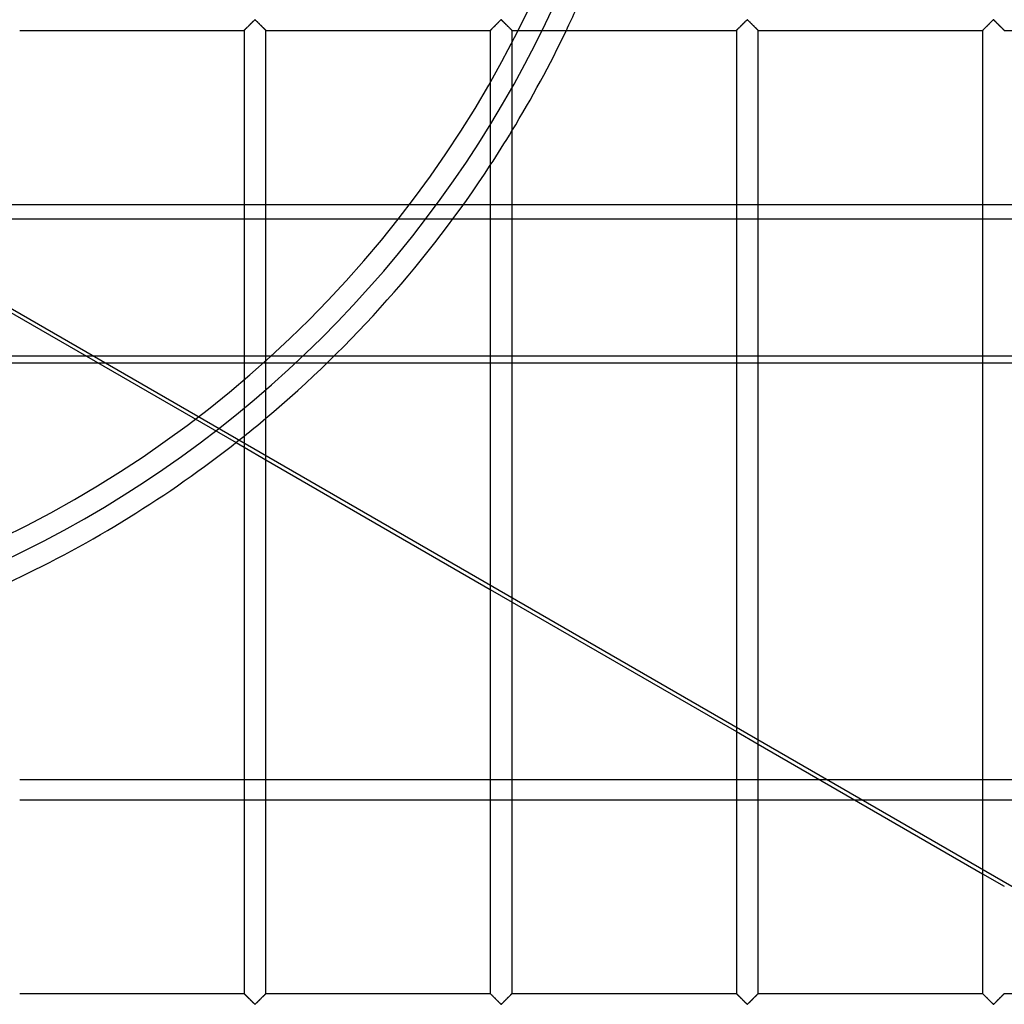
# Model space of a CAD drawing. Header units: millimetres. Extents: x -690 to 690, y -690 to 690.
# Tile 39 of 62: x 116 to 342, y -340 to -113. Entities that reach past the tile are written whole.
import ezdxf

# ---------------------------------------------------------------- set-up
doc = ezdxf.new("R2010")
doc.units = ezdxf.units.MM
doc.layers.add('MAIN-1', color=7, linetype='Continuous')
doc.layers.add('MAIN-2', color=7, linetype='Continuous')

msp = doc.modelspace()

# ---------------------------------------------------------------- linework, layer by layer
at = {"layer": 'MAIN-1'}
for p, q in [((167.67, -115.67), (167.74, -115.59)), ((167.74, -115.59), (167.82, -115.51)), ((167.82, -115.51), (167.91, -115.42)), ((167.91, -115.42), (168.01, -115.33)), ((168.01, -115.33), (168.11, -115.23)), ((168.11, -115.23), (168.21, -115.12)), ((168.21, -115.12), (168.32, -115.01)), ((168.32, -115.01), (168.43, -114.9)), ((168.43, -114.9), (168.55, -114.78)), ((168.55, -114.78), (168.67, -114.67)), ((168.67, -114.67), (168.79, -114.55)), ((168.79, -114.55), (168.91, -114.43)), ((168.91, -114.43), (169.03, -114.31)), ((169.03, -114.31), (169.15, -114.19)), ((169.15, -114.19), (169.26, -114.07)), ((169.26, -114.07), (169.38, -113.96)), ((169.38, -113.96), (169.49, -113.85)), ((169.49, -113.85), (169.6, -113.74)), ((169.6, -113.74), (169.7, -113.64)), ((169.7, -113.64), (169.79, -113.55)), ((169.79, -113.55), (169.89, -113.47)), ((169.89, -113.47), (170, -113.4)), ((170, -113.4), (170.07, -113.44)), ((170.07, -113.44), (170.13, -113.48)), ((170.13, -113.48), (170.18, -113.53)), ((170.18, -113.53), (170.23, -113.58)), ((170.23, -113.58), (170.29, -113.63)), ((170.29, -113.63), (170.35, -113.69)), ((170.35, -113.69), (170.41, -113.75)), ((170.41, -113.75), (170.47, -113.81)), ((170.47, -113.81), (170.53, -113.87)), ((170.53, -113.87), (170.59, -113.93)), ((170.59, -113.93), (170.66, -114)), ((170.66, -114), (170.73, -114.06)), ((170.73, -114.06), (170.79, -114.13)), ((170.79, -114.13), (170.86, -114.19)), ((170.86, -114.19), (170.93, -114.26)), ((170.93, -114.26), (170.99, -114.33)), ((170.99, -114.33), (171.06, -114.4)), ((171.06, -114.4), (171.13, -114.47)), ((171.13, -114.47), (171.2, -114.54)), ((171.2, -114.54), (171.27, -114.61)), ((171.27, -114.61), (171.34, -114.67)), ((171.34, -114.67), (171.41, -114.74)), ((171.41, -114.74), (171.47, -114.81)), ((171.47, -114.81), (171.54, -114.88)), ((171.54, -114.88), (171.61, -114.94)), ((171.61, -114.94), (171.67, -115.01)), ((171.67, -115.01), (171.73, -115.07)), ((171.73, -115.07), (171.8, -115.13)), ((171.8, -115.13), (171.86, -115.19)), ((171.86, -115.19), (171.92, -115.25)), ((171.92, -115.25), (171.97, -115.31)), ((171.97, -115.31), (172.03, -115.37)), ((172.03, -115.37), (172.09, -115.42)), ((172.09, -115.42), (172.14, -115.47)), ((172.14, -115.47), (172.19, -115.52)), ((172.19, -115.52), (172.24, -115.57)), ((172.24, -115.57), (172.28, -115.61)), ((224.34, -115.67), (224.41, -115.59)), ((224.41, -115.59), (224.49, -115.51)), ((224.49, -115.51), (224.58, -115.42)), ((224.58, -115.42), (224.67, -115.33)), ((224.67, -115.33), (224.77, -115.23)), ((224.77, -115.23), (224.88, -115.12)), ((224.88, -115.12), (224.99, -115.01)), ((224.99, -115.01), (225.1, -114.9)), ((225.1, -114.9), (225.22, -114.78)), ((225.22, -114.78), (225.34, -114.67)), ((225.34, -114.67), (225.46, -114.55)), ((225.46, -114.55), (225.58, -114.43)), ((225.58, -114.43), (225.7, -114.31)), ((225.7, -114.31), (225.81, -114.19)), ((225.81, -114.19), (225.93, -114.07)), ((225.93, -114.07), (226.04, -113.96)), ((226.04, -113.96), (226.16, -113.85)), ((226.16, -113.85), (226.26, -113.74)), ((226.26, -113.74), (226.36, -113.64)), ((226.36, -113.64), (226.46, -113.55)), ((226.46, -113.55), (226.55, -113.47)), ((226.55, -113.47), (226.67, -113.4)), ((226.67, -113.4), (226.74, -113.44)), ((226.74, -113.44), (226.79, -113.48)), ((226.79, -113.48), (226.85, -113.53)), ((226.85, -113.53), (226.9, -113.58)), ((226.9, -113.58), (226.96, -113.63)), ((226.96, -113.63), (227.01, -113.69)), ((227.01, -113.69), (227.07, -113.75)), ((227.07, -113.75), (227.13, -113.81)), ((227.13, -113.81), (227.2, -113.87)), ((227.2, -113.87), (227.26, -113.93)), ((227.26, -113.93), (227.33, -114)), ((227.33, -114), (227.39, -114.06)), ((227.39, -114.06), (227.46, -114.13)), ((227.46, -114.13), (227.53, -114.19)), ((227.53, -114.19), (227.59, -114.26)), ((227.59, -114.26), (227.66, -114.33)), ((227.66, -114.33), (227.73, -114.4)), ((227.73, -114.4), (227.8, -114.47)), ((227.8, -114.47), (227.87, -114.54)), ((227.87, -114.54), (227.94, -114.61)), ((227.94, -114.61), (228.01, -114.67)), ((228.01, -114.67), (228.07, -114.74)), ((228.07, -114.74), (228.14, -114.81)), ((228.14, -114.81), (228.21, -114.88)), ((228.21, -114.88), (228.27, -114.94)), ((228.27, -114.94), (228.34, -115.01)), ((228.34, -115.01), (228.4, -115.07)), ((228.4, -115.07), (228.46, -115.13)), ((228.46, -115.13), (228.52, -115.19)), ((228.52, -115.19), (228.58, -115.25)), ((228.58, -115.25), (228.64, -115.31)), ((228.64, -115.31), (228.7, -115.37)), ((228.7, -115.37), (228.75, -115.42)), ((228.75, -115.42), (228.81, -115.47)), ((228.81, -115.47), (228.86, -115.52)), ((228.86, -115.52), (228.9, -115.57)), ((228.9, -115.57), (228.95, -115.61)), ((281, -115.67), (281.07, -115.59)), ((281.07, -115.59), (281.15, -115.51)), ((281.15, -115.51), (281.24, -115.42)), ((281.24, -115.42), (281.34, -115.33)), ((281.34, -115.33), (281.44, -115.23)), ((281.44, -115.23), (281.55, -115.12)), ((281.55, -115.12), (281.66, -115.01)), ((281.66, -115.01), (281.77, -114.9)), ((281.77, -114.9), (281.88, -114.78)), ((281.88, -114.78), (282, -114.67)), ((282, -114.67), (282.12, -114.55)), ((282.12, -114.55), (282.24, -114.43)), ((282.24, -114.43), (282.36, -114.31)), ((282.36, -114.31), (282.48, -114.19)), ((282.48, -114.19), (282.6, -114.07)), ((282.6, -114.07), (282.71, -113.96)), ((282.71, -113.96), (282.82, -113.85)), ((282.82, -113.85), (282.93, -113.74)), ((282.93, -113.74), (283.03, -113.64)), ((283.03, -113.64), (283.13, -113.55)), ((283.13, -113.55), (283.22, -113.47)), ((283.22, -113.47), (283.33, -113.4)), ((283.33, -113.4), (283.41, -113.44)), ((283.41, -113.44), (283.46, -113.48)), ((283.46, -113.48), (283.51, -113.53)), ((283.51, -113.53), (283.57, -113.58)), ((283.57, -113.58), (283.62, -113.63)), ((283.62, -113.63), (283.68, -113.69)), ((283.68, -113.69), (283.74, -113.75)), ((283.74, -113.75), (283.8, -113.81)), ((283.8, -113.81), (283.86, -113.87)), ((283.86, -113.87), (283.93, -113.93)), ((283.93, -113.93), (283.99, -114)), ((283.99, -114), (284.06, -114.06)), ((284.06, -114.06), (284.12, -114.13)), ((284.12, -114.13), (284.19, -114.19)), ((284.19, -114.19), (284.26, -114.26)), ((284.26, -114.26), (284.33, -114.33)), ((284.33, -114.33), (284.4, -114.4)), ((284.4, -114.4), (284.47, -114.47)), ((284.47, -114.47), (284.53, -114.54)), ((284.53, -114.54), (284.6, -114.61)), ((284.6, -114.61), (284.67, -114.67)), ((284.67, -114.67), (284.74, -114.74)), ((284.74, -114.74), (284.81, -114.81)), ((284.81, -114.81), (284.87, -114.88)), ((284.87, -114.88), (284.94, -114.94)), ((284.94, -114.94), (285, -115.01)), ((285, -115.01), (285.07, -115.07)), ((285.07, -115.07), (285.13, -115.13)), ((285.13, -115.13), (285.19, -115.19)), ((285.19, -115.19), (285.25, -115.25)), ((285.25, -115.25), (285.31, -115.31)), ((285.31, -115.31), (285.36, -115.37)), ((285.36, -115.37), (285.42, -115.42)), ((285.42, -115.42), (285.47, -115.47)), ((285.47, -115.47), (285.52, -115.52)), ((285.52, -115.52), (285.57, -115.57)), ((285.57, -115.57), (285.61, -115.61)), ((337.67, -115.67), (337.74, -115.59)), ((337.74, -115.59), (337.82, -115.51)), ((337.82, -115.51), (337.91, -115.42)), ((337.91, -115.42), (338.01, -115.33)), ((338.01, -115.33), (338.11, -115.23)), ((338.11, -115.23), (338.21, -115.12)), ((338.21, -115.12), (338.32, -115.01)), ((338.32, -115.01), (338.43, -114.9)), ((338.43, -114.9), (338.55, -114.78)), ((338.55, -114.78), (338.67, -114.67)), ((338.67, -114.67), (338.79, -114.55)), ((338.79, -114.55), (338.91, -114.43)), ((338.91, -114.43), (339.03, -114.31)), ((339.03, -114.31), (339.15, -114.19)), ((339.15, -114.19), (339.26, -114.07)), ((339.26, -114.07), (339.38, -113.96)), ((339.38, -113.96), (339.49, -113.85)), ((339.49, -113.85), (339.6, -113.74)), ((339.6, -113.74), (339.7, -113.64)), ((339.7, -113.64), (339.79, -113.55)), ((339.79, -113.55), (339.89, -113.47)), ((339.89, -113.47), (340, -113.4)), ((340, -113.4), (340.07, -113.44)), ((340.07, -113.44), (340.13, -113.48)), ((340.13, -113.48), (340.18, -113.53)), ((340.18, -113.53), (340.23, -113.58)), ((340.23, -113.58), (340.29, -113.63)), ((340.29, -113.63), (340.35, -113.69)), ((340.35, -113.69), (340.41, -113.75)), ((340.41, -113.75), (340.47, -113.81)), ((340.47, -113.81), (340.53, -113.87)), ((340.53, -113.87), (340.59, -113.93)), ((340.59, -113.93), (340.66, -114)), ((340.66, -114), (340.73, -114.06)), ((340.73, -114.06), (340.79, -114.13)), ((340.79, -114.13), (340.86, -114.19)), ((340.86, -114.19), (340.93, -114.26)), ((340.93, -114.26), (340.99, -114.33)), ((340.99, -114.33), (341.06, -114.4)), ((341.06, -114.4), (341.13, -114.47)), ((341.13, -114.47), (341.2, -114.54)), ((341.2, -114.54), (341.27, -114.61)), ((341.27, -114.61), (341.34, -114.67)), ((341.34, -114.67), (341.41, -114.74)), ((341.41, -114.74), (341.47, -114.81)), ((341.47, -114.81), (341.54, -114.88)), ((341.54, -114.88), (341.61, -114.94)), ((341.61, -114.94), (341.67, -115.01)), ((341.67, -115.01), (341.73, -115.07)), ((341.73, -115.07), (341.8, -115.13)), ((341.8, -115.13), (341.86, -115.19)), ((341.86, -115.19), (341.92, -115.25)), ((341.92, -115.25), (341.97, -115.31)), ((341.97, -115.31), (342.03, -115.37)), ((342.03, -115.37), (342.09, -115.42)), ((342.09, -115.42), (342.14, -115.47)), ((342.14, -115.47), (342.19, -115.52)), ((342.19, -115.52), (342.24, -115.57)), ((342.24, -115.57), (342.28, -115.61)), ((115.83, -115.83), (167.5, -115.83)), ((167.5, -115.83), (167.5, -337.5)), ((167.5, -115.83), (167.51, -115.83)), ((167.51, -115.83), (167.53, -115.81)), ((167.53, -115.81), (167.56, -115.77)), ((167.56, -115.77), (167.61, -115.72)), ((167.61, -115.72), (167.67, -115.67)), ((172.28, -115.61), (172.32, -115.65)), ((172.32, -115.65), (172.36, -115.69)), ((172.36, -115.69), (172.39, -115.72)), ((172.39, -115.72), (172.42, -115.75)), ((172.42, -115.75), (172.44, -115.78)), ((172.44, -115.78), (172.46, -115.8)), ((172.46, -115.8), (172.48, -115.81)), ((172.48, -115.81), (172.49, -115.82)), ((172.49, -115.82), (172.5, -115.83)), ((172.5, -337.5), (172.5, -115.83)), ((172.5, -115.83), (172.5, -115.83)), ((172.5, -115.83), (224.17, -115.83)), ((224.17, -115.83), (224.2, -115.81)), ((224.17, -115.83), (224.17, -337.5)), ((224.17, -115.83), (224.17, -115.83)), ((224.2, -115.81), (224.23, -115.77)), ((224.23, -115.77), (224.28, -115.72)), ((224.28, -115.72), (224.34, -115.67)), ((228.95, -115.61), (228.99, -115.65)), ((228.99, -115.65), (229.02, -115.69)), ((229.02, -115.69), (229.06, -115.72)), ((229.06, -115.72), (229.08, -115.75)), ((229.08, -115.75), (229.11, -115.78)), ((229.11, -115.78), (229.13, -115.8)), ((229.13, -115.8), (229.15, -115.81)), ((229.15, -115.81), (229.16, -115.82)), ((229.16, -115.82), (229.16, -115.83)), ((229.16, -115.83), (229.17, -115.83)), ((229.17, -337.5), (229.17, -115.83)), ((229.17, -115.83), (280.83, -115.83)), ((280.83, -115.83), (280.83, -337.5)), ((280.83, -115.83), (280.84, -115.83)), ((280.84, -115.83), (280.86, -115.81)), ((280.86, -115.81), (280.9, -115.77)), ((280.9, -115.77), (280.94, -115.72)), ((280.94, -115.72), (281, -115.67)), ((285.61, -115.61), (285.65, -115.65)), ((285.65, -115.65), (285.69, -115.69)), ((285.69, -115.69), (285.72, -115.72)), ((285.72, -115.72), (285.75, -115.75)), ((285.75, -115.75), (285.78, -115.78)), ((285.78, -115.78), (285.8, -115.8)), ((285.8, -115.8), (285.81, -115.81)), ((285.81, -115.81), (285.82, -115.82)), ((285.82, -115.82), (285.83, -115.83)), ((285.83, -337.5), (285.83, -115.83)), ((285.83, -115.83), (285.83, -115.83)), ((285.83, -115.83), (337.5, -115.83)), ((337.5, -115.83), (337.5, -337.5)), ((337.5, -115.83), (337.51, -115.83)), ((337.51, -115.83), (337.53, -115.81)), ((337.53, -115.81), (337.56, -115.77)), ((337.56, -115.77), (337.61, -115.72)), ((337.61, -115.72), (337.67, -115.67)), ((342.28, -115.61), (342.32, -115.65)), ((342.32, -115.65), (342.36, -115.69)), ((342.36, -115.69), (342.39, -115.72)), ((342.39, -115.72), (342.42, -115.75)), ((342.42, -115.75), (342.44, -115.78)), ((342.44, -115.78), (342.46, -115.8)), ((342.46, -115.8), (342.48, -115.81)), ((342.48, -115.81), (342.49, -115.82)), ((342.49, -115.82), (342.5, -115.83)), ((342.5, -115.83), (342.5, -115.83)), ((342.5, -115.83), (394.17, -115.83)), ((165.63, -210.69), (167.5, -211.78)), ((172.5, -214.66), (224.17, -244.49)), ((229.17, -247.38), (280.83, -277.21)), ((285.83, -280.1), (337.5, -309.93)), ((115.83, -288.22), (167.5, -288.22)), ((172.5, -288.22), (224.17, -288.22)), ((229.17, -288.22), (280.83, -288.22)), ((285.83, -288.22), (299.9, -288.22)), ((167.5, -292.98), (115.83, -292.98)), ((224.17, -292.98), (172.5, -292.98)), ((280.83, -292.98), (229.17, -292.98)), ((308.14, -292.98), (285.83, -292.98)), ((115.83, -337.5), (167.5, -337.5)), ((167.51, -337.51), (167.5, -337.5)), ((167.5, -337.5), (167.5, -337.5)), ((167.52, -337.52), (167.51, -337.51)), ((167.54, -337.54), (167.52, -337.52)), ((167.56, -337.56), (167.54, -337.54)), ((167.58, -337.58), (167.56, -337.56)), ((167.61, -337.61), (167.58, -337.58)), ((167.64, -337.64), (167.61, -337.61)), ((167.68, -337.68), (167.64, -337.64)), ((167.72, -337.72), (167.68, -337.68)), ((167.76, -337.76), (167.72, -337.72)), ((172.33, -337.67), (172.26, -337.74)), ((172.39, -337.61), (172.33, -337.67)), ((172.44, -337.56), (172.39, -337.61)), ((172.47, -337.53), (172.44, -337.56)), ((172.49, -337.51), (172.47, -337.53)), ((172.5, -337.5), (172.49, -337.51)), ((172.5, -337.5), (224.17, -337.5)), ((224.18, -337.51), (224.17, -337.5)), ((224.17, -337.5), (224.17, -337.5)), ((224.19, -337.52), (224.18, -337.51)), ((224.2, -337.54), (224.19, -337.52)), ((224.22, -337.56), (224.2, -337.54)), ((224.25, -337.58), (224.22, -337.56)), ((224.28, -337.61), (224.25, -337.58)), ((224.31, -337.64), (224.28, -337.61)), ((224.35, -337.68), (224.31, -337.64)), ((224.39, -337.72), (224.35, -337.68)), ((224.43, -337.76), (224.39, -337.72)), ((229, -337.67), (228.93, -337.74)), ((229.06, -337.61), (229, -337.67)), ((229.1, -337.56), (229.06, -337.61)), ((229.14, -337.53), (229.1, -337.56)), ((229.16, -337.51), (229.14, -337.53)), ((229.17, -337.5), (229.16, -337.51)), ((229.17, -337.5), (280.83, -337.5)), ((280.84, -337.5), (280.83, -337.5)), ((280.84, -337.51), (280.84, -337.5)), ((280.85, -337.52), (280.84, -337.51)), ((280.87, -337.54), (280.85, -337.52)), ((280.89, -337.56), (280.87, -337.54)), ((280.92, -337.58), (280.89, -337.56)), ((280.94, -337.61), (280.92, -337.58)), ((280.98, -337.64), (280.94, -337.61)), ((281.01, -337.68), (280.98, -337.64)), ((281.05, -337.72), (281.01, -337.68)), ((281.1, -337.76), (281.05, -337.72)), ((285.66, -337.67), (285.59, -337.74)), ((285.72, -337.61), (285.66, -337.67)), ((285.77, -337.56), (285.72, -337.61)), ((285.8, -337.53), (285.77, -337.56)), ((285.83, -337.51), (285.8, -337.53)), ((285.83, -337.5), (285.83, -337.51)), ((285.83, -337.5), (337.5, -337.5)), ((337.51, -337.51), (337.5, -337.5)), ((337.5, -337.5), (337.5, -337.5)), ((337.52, -337.52), (337.51, -337.51)), ((337.54, -337.54), (337.52, -337.52)), ((337.56, -337.56), (337.54, -337.54)), ((337.58, -337.58), (337.56, -337.56)), ((337.61, -337.61), (337.58, -337.58)), ((337.64, -337.64), (337.61, -337.61)), ((337.68, -337.68), (337.64, -337.64)), ((337.72, -337.72), (337.68, -337.68)), ((337.76, -337.76), (337.72, -337.72)), ((342.33, -337.67), (342.26, -337.74)), ((342.39, -337.61), (342.33, -337.67)), ((342.44, -337.56), (342.39, -337.61)), ((342.47, -337.53), (342.44, -337.56)), ((342.49, -337.51), (342.47, -337.53)), ((342.5, -337.5), (342.49, -337.51)), ((342.5, -337.5), (394.17, -337.5)), ((167.81, -337.81), (167.76, -337.76)), ((167.86, -337.86), (167.81, -337.81)), ((167.91, -337.91), (167.86, -337.86)), ((167.97, -337.97), (167.91, -337.91)), ((168.03, -338.02), (167.97, -337.97)), ((168.08, -338.08), (168.03, -338.02)), ((168.14, -338.14), (168.08, -338.08)), ((168.2, -338.2), (168.14, -338.14)), ((168.27, -338.26), (168.2, -338.2)), ((168.33, -338.33), (168.27, -338.26)), ((168.39, -338.39), (168.33, -338.33)), ((168.46, -338.46), (168.39, -338.39)), ((168.53, -338.52), (168.46, -338.46)), ((168.59, -338.59), (168.53, -338.52)), ((168.66, -338.66), (168.59, -338.59)), ((168.73, -338.73), (168.66, -338.66)), ((168.8, -338.8), (168.73, -338.73)), ((168.87, -338.87), (168.8, -338.8)), ((168.94, -338.93), (168.87, -338.87)), ((169.01, -339), (168.94, -338.93)), ((169.07, -339.07), (169.01, -339)), ((169.14, -339.14), (169.07, -339.07)), ((169.21, -339.21), (169.14, -339.14)), ((169.27, -339.27), (169.21, -339.21)), ((169.34, -339.34), (169.27, -339.27)), ((169.41, -339.4), (169.34, -339.34)), ((169.47, -339.47), (169.41, -339.4)), ((169.53, -339.53), (169.47, -339.47)), ((169.59, -339.59), (169.53, -339.53)), ((169.65, -339.64), (169.59, -339.59)), ((169.71, -339.7), (169.65, -339.64)), ((169.77, -339.75), (169.71, -339.7)), ((169.82, -339.81), (169.77, -339.75)), ((169.87, -339.85), (169.82, -339.81)), ((169.93, -339.9), (169.87, -339.85)), ((170, -339.93), (169.93, -339.9)), ((170.11, -339.87), (170, -339.93)), ((170.21, -339.78), (170.11, -339.87)), ((170.3, -339.69), (170.21, -339.78)), ((170.4, -339.59), (170.3, -339.69)), ((170.51, -339.48), (170.4, -339.59)), ((170.62, -339.37), (170.51, -339.48)), ((170.74, -339.26), (170.62, -339.37)), ((170.85, -339.14), (170.74, -339.26)), ((170.97, -339.03), (170.85, -339.14)), ((171.09, -338.91), (170.97, -339.03)), ((171.21, -338.79), (171.09, -338.91)), ((171.33, -338.67), (171.21, -338.79)), ((171.45, -338.55), (171.33, -338.67)), ((171.57, -338.43), (171.45, -338.55)), ((171.68, -338.32), (171.57, -338.43)), ((171.79, -338.21), (171.68, -338.32)), ((171.89, -338.11), (171.79, -338.21)), ((171.99, -338), (171.89, -338.11)), ((172.09, -337.91), (171.99, -338)), ((172.18, -337.82), (172.09, -337.91)), ((172.26, -337.74), (172.18, -337.82)), ((224.48, -337.81), (224.43, -337.76)), ((224.53, -337.86), (224.48, -337.81)), ((224.58, -337.91), (224.53, -337.86)), ((224.64, -337.97), (224.58, -337.91)), ((224.69, -338.02), (224.64, -337.97)), ((224.75, -338.08), (224.69, -338.02)), ((224.81, -338.14), (224.75, -338.08)), ((224.87, -338.2), (224.81, -338.14)), ((224.93, -338.26), (224.87, -338.2)), ((225, -338.33), (224.93, -338.26)), ((225.06, -338.39), (225, -338.33)), ((225.13, -338.46), (225.06, -338.39)), ((225.19, -338.52), (225.13, -338.46)), ((225.26, -338.59), (225.19, -338.52)), ((225.33, -338.66), (225.26, -338.59)), ((225.4, -338.73), (225.33, -338.66)), ((225.47, -338.8), (225.4, -338.73)), ((225.53, -338.87), (225.47, -338.8)), ((225.6, -338.93), (225.53, -338.87)), ((225.67, -339), (225.6, -338.93)), ((225.74, -339.07), (225.67, -339)), ((225.81, -339.14), (225.74, -339.07)), ((225.88, -339.21), (225.81, -339.14)), ((225.94, -339.27), (225.88, -339.21)), ((226.01, -339.34), (225.94, -339.27)), ((226.07, -339.4), (226.01, -339.34)), ((226.14, -339.47), (226.07, -339.4)), ((226.2, -339.53), (226.14, -339.47)), ((226.26, -339.59), (226.2, -339.53)), ((226.32, -339.64), (226.26, -339.59)), ((226.38, -339.7), (226.32, -339.64)), ((226.43, -339.75), (226.38, -339.7)), ((226.49, -339.81), (226.43, -339.75)), ((226.54, -339.85), (226.49, -339.81)), ((226.59, -339.9), (226.54, -339.85)), ((226.67, -339.93), (226.59, -339.9)), ((226.78, -339.87), (226.67, -339.93)), ((226.87, -339.78), (226.78, -339.87)), ((226.97, -339.69), (226.87, -339.78)), ((227.07, -339.59), (226.97, -339.69)), ((227.18, -339.48), (227.07, -339.59)), ((227.29, -339.37), (227.18, -339.48)), ((227.4, -339.26), (227.29, -339.37)), ((227.52, -339.14), (227.4, -339.26)), ((227.64, -339.03), (227.52, -339.14)), ((227.76, -338.91), (227.64, -339.03)), ((227.88, -338.79), (227.76, -338.91)), ((228, -338.67), (227.88, -338.79)), ((228.12, -338.55), (228, -338.67)), ((228.23, -338.43), (228.12, -338.55)), ((228.34, -338.32), (228.23, -338.43)), ((228.45, -338.21), (228.34, -338.32)), ((228.56, -338.11), (228.45, -338.21)), ((228.66, -338), (228.56, -338.11)), ((228.76, -337.91), (228.66, -338)), ((228.85, -337.82), (228.76, -337.91)), ((228.93, -337.74), (228.85, -337.82)), ((281.14, -337.81), (281.1, -337.76)), ((281.19, -337.86), (281.14, -337.81)), ((281.25, -337.91), (281.19, -337.86)), ((281.3, -337.97), (281.25, -337.91)), ((281.36, -338.02), (281.3, -337.97)), ((281.42, -338.08), (281.36, -338.02)), ((281.48, -338.14), (281.42, -338.08)), ((281.54, -338.2), (281.48, -338.14)), ((281.6, -338.26), (281.54, -338.2)), ((281.66, -338.33), (281.6, -338.26)), ((281.73, -338.39), (281.66, -338.33)), ((281.79, -338.46), (281.73, -338.39)), ((281.86, -338.52), (281.79, -338.46)), ((281.93, -338.59), (281.86, -338.52)), ((281.99, -338.66), (281.93, -338.59)), ((282.06, -338.73), (281.99, -338.66)), ((282.13, -338.8), (282.06, -338.73)), ((282.2, -338.87), (282.13, -338.8)), ((282.27, -338.93), (282.2, -338.87)), ((282.34, -339), (282.27, -338.93)), ((282.41, -339.07), (282.34, -339)), ((282.47, -339.14), (282.41, -339.07)), ((282.54, -339.21), (282.47, -339.14)), ((282.61, -339.27), (282.54, -339.21)), ((282.67, -339.34), (282.61, -339.27)), ((282.74, -339.4), (282.67, -339.34)), ((282.8, -339.47), (282.74, -339.4)), ((282.87, -339.53), (282.8, -339.47)), ((282.93, -339.59), (282.87, -339.53)), ((282.99, -339.64), (282.93, -339.59)), ((283.04, -339.7), (282.99, -339.64)), ((283.1, -339.75), (283.04, -339.7)), ((283.15, -339.81), (283.1, -339.75)), ((283.21, -339.85), (283.15, -339.81)), ((283.26, -339.9), (283.21, -339.85)), ((283.33, -339.93), (283.26, -339.9)), ((283.45, -339.87), (283.33, -339.93)), ((283.54, -339.78), (283.45, -339.87)), ((283.64, -339.69), (283.54, -339.78)), ((283.74, -339.59), (283.64, -339.69)), ((283.84, -339.48), (283.74, -339.59)), ((283.96, -339.37), (283.84, -339.48)), ((284.07, -339.26), (283.96, -339.37)), ((284.19, -339.14), (284.07, -339.26)), ((284.3, -339.03), (284.19, -339.14)), ((284.42, -338.91), (284.3, -339.03)), ((284.54, -338.79), (284.42, -338.91)), ((284.66, -338.67), (284.54, -338.79)), ((284.78, -338.55), (284.66, -338.67)), ((284.9, -338.43), (284.78, -338.55)), ((285.01, -338.32), (284.9, -338.43)), ((285.12, -338.21), (285.01, -338.32)), ((285.23, -338.11), (285.12, -338.21)), ((285.33, -338), (285.23, -338.11)), ((285.42, -337.91), (285.33, -338)), ((285.51, -337.82), (285.42, -337.91)), ((285.59, -337.74), (285.51, -337.82)), ((337.81, -337.81), (337.76, -337.76)), ((337.86, -337.86), (337.81, -337.81)), ((337.91, -337.91), (337.86, -337.86)), ((337.97, -337.97), (337.91, -337.91)), ((338.03, -338.02), (337.97, -337.97)), ((338.08, -338.08), (338.03, -338.02)), ((338.14, -338.14), (338.08, -338.08)), ((338.2, -338.2), (338.14, -338.14)), ((338.27, -338.26), (338.2, -338.2)), ((338.33, -338.33), (338.27, -338.26)), ((338.39, -338.39), (338.33, -338.33)), ((338.46, -338.46), (338.39, -338.39)), ((338.53, -338.52), (338.46, -338.46)), ((338.59, -338.59), (338.53, -338.52)), ((338.66, -338.66), (338.59, -338.59)), ((338.73, -338.73), (338.66, -338.66)), ((338.8, -338.8), (338.73, -338.73)), ((338.87, -338.87), (338.8, -338.8)), ((338.94, -338.93), (338.87, -338.87)), ((339.01, -339), (338.94, -338.93)), ((339.07, -339.07), (339.01, -339)), ((339.14, -339.14), (339.07, -339.07)), ((339.21, -339.21), (339.14, -339.14)), ((339.27, -339.27), (339.21, -339.21)), ((339.34, -339.34), (339.27, -339.27)), ((339.41, -339.4), (339.34, -339.34)), ((339.47, -339.47), (339.41, -339.4)), ((339.53, -339.53), (339.47, -339.47)), ((339.59, -339.59), (339.53, -339.53)), ((339.65, -339.64), (339.59, -339.59)), ((339.71, -339.7), (339.65, -339.64)), ((339.77, -339.75), (339.71, -339.7)), ((339.82, -339.81), (339.77, -339.75)), ((339.87, -339.85), (339.82, -339.81)), ((339.93, -339.9), (339.87, -339.85)), ((340, -339.93), (339.93, -339.9)), ((340.11, -339.87), (340, -339.93)), ((340.21, -339.78), (340.11, -339.87)), ((340.3, -339.69), (340.21, -339.78)), ((340.4, -339.59), (340.3, -339.69)), ((340.51, -339.48), (340.4, -339.59)), ((340.62, -339.37), (340.51, -339.48)), ((340.74, -339.26), (340.62, -339.37)), ((340.85, -339.14), (340.74, -339.26)), ((340.97, -339.03), (340.85, -339.14)), ((341.09, -338.91), (340.97, -339.03)), ((341.21, -338.79), (341.09, -338.91)), ((341.33, -338.67), (341.21, -338.79)), ((341.45, -338.55), (341.33, -338.67)), ((341.57, -338.43), (341.45, -338.55)), ((341.68, -338.32), (341.57, -338.43)), ((341.79, -338.21), (341.68, -338.32)), ((341.89, -338.11), (341.79, -338.21)), ((341.99, -338), (341.89, -338.11)), ((342.09, -337.91), (341.99, -338)), ((342.18, -337.82), (342.09, -337.91)), ((342.26, -337.74), (342.18, -337.82))]:
    msp.add_line(p, q, dxfattribs=at)
for start, end in [(328.7703, 334.3919), (310.0648, 326.7668), (295.6079, 308.6825)]:
    msp.add_arc((0, 0), 268, start, end, dxfattribs=at)
at = {"layer": 'MAIN-2'}
for p, q in [((167.77, -115.56), (167.71, -115.62)), ((167.84, -115.49), (167.77, -115.56)), ((167.92, -115.42), (167.84, -115.49)), ((167.99, -115.34), (167.92, -115.42)), ((168.07, -115.26), (167.99, -115.34)), ((168.16, -115.18), (168.07, -115.26)), ((168.24, -115.09), (168.16, -115.18)), ((168.33, -115), (168.24, -115.09)), ((168.42, -114.91), (168.33, -115)), ((168.52, -114.82), (168.42, -114.91)), ((168.61, -114.72), (168.52, -114.82)), ((168.71, -114.63), (168.61, -114.72)), ((168.8, -114.53), (168.71, -114.63)), ((168.9, -114.44), (168.8, -114.53)), ((169, -114.34), (168.9, -114.44)), ((169.09, -114.24), (169, -114.34)), ((169.19, -114.15), (169.09, -114.24)), ((169.28, -114.06), (169.19, -114.15)), ((169.37, -113.97), (169.28, -114.06)), ((169.46, -113.88), (169.37, -113.97)), ((169.55, -113.79), (169.46, -113.88)), ((169.63, -113.71), (169.55, -113.79)), ((169.71, -113.63), (169.63, -113.71)), ((169.79, -113.55), (169.71, -113.63)), ((169.87, -113.48), (169.79, -113.55)), ((169.94, -113.42), (169.87, -113.48)), ((170.06, -113.42), (169.94, -113.42)), ((170.13, -113.48), (170.06, -113.42)), ((170.21, -113.55), (170.13, -113.48)), ((170.29, -113.63), (170.21, -113.55)), ((170.37, -113.71), (170.29, -113.63)), ((170.45, -113.79), (170.37, -113.71)), ((170.54, -113.88), (170.45, -113.79)), ((170.63, -113.97), (170.54, -113.88)), ((170.72, -114.06), (170.63, -113.97)), ((170.81, -114.15), (170.72, -114.06)), ((170.91, -114.24), (170.81, -114.15)), ((171, -114.34), (170.91, -114.24)), ((171.1, -114.44), (171, -114.34)), ((171.2, -114.53), (171.1, -114.44)), ((171.29, -114.63), (171.2, -114.53)), ((171.39, -114.72), (171.29, -114.63)), ((171.48, -114.82), (171.39, -114.72)), ((171.58, -114.91), (171.48, -114.82)), ((171.67, -115), (171.58, -114.91)), ((171.76, -115.09), (171.67, -115)), ((171.84, -115.18), (171.76, -115.09)), ((171.93, -115.26), (171.84, -115.18)), ((172.01, -115.34), (171.93, -115.26)), ((172.08, -115.42), (172.01, -115.34)), ((172.16, -115.49), (172.08, -115.42)), ((172.23, -115.56), (172.16, -115.49)), ((172.29, -115.62), (172.23, -115.56)), ((224.44, -115.56), (224.38, -115.62)), ((224.51, -115.49), (224.44, -115.56)), ((224.58, -115.42), (224.51, -115.49)), ((224.66, -115.34), (224.58, -115.42)), ((224.74, -115.26), (224.66, -115.34)), ((224.82, -115.18), (224.74, -115.26)), ((224.91, -115.09), (224.82, -115.18)), ((225, -115), (224.91, -115.09)), ((225.09, -114.91), (225, -115)), ((225.18, -114.82), (225.09, -114.91)), ((225.28, -114.72), (225.18, -114.82)), ((225.37, -114.63), (225.28, -114.72)), ((225.47, -114.53), (225.37, -114.63)), ((225.57, -114.44), (225.47, -114.53)), ((225.66, -114.34), (225.57, -114.44)), ((225.76, -114.24), (225.66, -114.34)), ((225.85, -114.15), (225.76, -114.24)), ((225.95, -114.06), (225.85, -114.15)), ((226.04, -113.97), (225.95, -114.06)), ((226.13, -113.88), (226.04, -113.97)), ((226.22, -113.79), (226.13, -113.88)), ((226.3, -113.71), (226.22, -113.79)), ((226.38, -113.63), (226.3, -113.71)), ((226.46, -113.55), (226.38, -113.63)), ((226.53, -113.48), (226.46, -113.55)), ((226.61, -113.42), (226.53, -113.48)), ((226.72, -113.42), (226.61, -113.42)), ((226.8, -113.48), (226.72, -113.42)), ((226.87, -113.55), (226.8, -113.48)), ((226.95, -113.63), (226.87, -113.55)), ((227.03, -113.71), (226.95, -113.63)), ((227.12, -113.79), (227.03, -113.71)), ((227.2, -113.88), (227.12, -113.79)), ((227.29, -113.97), (227.2, -113.88)), ((227.39, -114.06), (227.29, -113.97)), ((227.48, -114.15), (227.39, -114.06)), ((227.57, -114.24), (227.48, -114.15)), ((227.67, -114.34), (227.57, -114.24)), ((227.77, -114.44), (227.67, -114.34)), ((227.86, -114.53), (227.77, -114.44)), ((227.96, -114.63), (227.86, -114.53)), ((228.06, -114.72), (227.96, -114.63)), ((228.15, -114.82), (228.06, -114.72)), ((228.24, -114.91), (228.15, -114.82)), ((228.33, -115), (228.24, -114.91)), ((228.42, -115.09), (228.33, -115)), ((228.51, -115.18), (228.42, -115.09)), ((228.59, -115.26), (228.51, -115.18)), ((228.67, -115.34), (228.59, -115.26)), ((228.75, -115.42), (228.67, -115.34)), ((228.82, -115.49), (228.75, -115.42)), ((228.89, -115.56), (228.82, -115.49)), ((228.95, -115.62), (228.89, -115.56)), ((281.11, -115.56), (281.05, -115.62)), ((281.18, -115.49), (281.11, -115.56)), ((281.25, -115.42), (281.18, -115.49)), ((281.33, -115.34), (281.25, -115.42)), ((281.41, -115.26), (281.33, -115.34)), ((281.49, -115.18), (281.41, -115.26)), ((281.58, -115.09), (281.49, -115.18)), ((281.67, -115), (281.58, -115.09)), ((281.76, -114.91), (281.67, -115)), ((281.85, -114.82), (281.76, -114.91)), ((281.94, -114.72), (281.85, -114.82)), ((282.04, -114.63), (281.94, -114.72)), ((282.14, -114.53), (282.04, -114.63)), ((282.23, -114.44), (282.14, -114.53)), ((282.33, -114.34), (282.23, -114.44)), ((282.43, -114.24), (282.33, -114.34)), ((282.52, -114.15), (282.43, -114.24)), ((282.61, -114.06), (282.52, -114.15)), ((282.71, -113.97), (282.61, -114.06)), ((282.8, -113.88), (282.71, -113.97)), ((282.88, -113.79), (282.8, -113.88)), ((282.97, -113.71), (282.88, -113.79)), ((283.05, -113.63), (282.97, -113.71)), ((283.13, -113.55), (283.05, -113.63)), ((283.2, -113.48), (283.13, -113.55)), ((283.28, -113.42), (283.2, -113.48)), ((283.39, -113.42), (283.28, -113.42)), ((283.47, -113.48), (283.39, -113.42)), ((283.54, -113.55), (283.47, -113.48)), ((283.62, -113.63), (283.54, -113.55)), ((283.7, -113.71), (283.62, -113.63)), ((283.78, -113.79), (283.7, -113.71)), ((283.87, -113.88), (283.78, -113.79)), ((283.96, -113.97), (283.87, -113.88)), ((284.05, -114.06), (283.96, -113.97)), ((284.15, -114.15), (284.05, -114.06)), ((284.24, -114.24), (284.15, -114.15)), ((284.34, -114.34), (284.24, -114.24)), ((284.43, -114.44), (284.34, -114.34)), ((284.53, -114.53), (284.43, -114.44)), ((284.63, -114.63), (284.53, -114.53)), ((284.72, -114.72), (284.63, -114.63)), ((284.82, -114.82), (284.72, -114.72)), ((284.91, -114.91), (284.82, -114.82)), ((285, -115), (284.91, -114.91)), ((285.09, -115.09), (285, -115)), ((285.18, -115.18), (285.09, -115.09)), ((285.26, -115.26), (285.18, -115.18)), ((285.34, -115.34), (285.26, -115.26)), ((285.42, -115.42), (285.34, -115.34)), ((285.49, -115.49), (285.42, -115.42)), ((285.56, -115.56), (285.49, -115.49)), ((285.62, -115.62), (285.56, -115.56)), ((337.77, -115.56), (337.71, -115.62)), ((337.84, -115.49), (337.77, -115.56)), ((337.92, -115.42), (337.84, -115.49)), ((337.99, -115.34), (337.92, -115.42)), ((338.07, -115.26), (337.99, -115.34)), ((338.16, -115.18), (338.07, -115.26)), ((338.24, -115.09), (338.16, -115.18)), ((338.33, -115), (338.24, -115.09)), ((338.42, -114.91), (338.33, -115)), ((338.52, -114.82), (338.42, -114.91)), ((338.61, -114.72), (338.52, -114.82)), ((338.71, -114.63), (338.61, -114.72)), ((338.8, -114.53), (338.71, -114.63)), ((338.9, -114.44), (338.8, -114.53)), ((339, -114.34), (338.9, -114.44)), ((339.09, -114.24), (339, -114.34)), ((339.19, -114.15), (339.09, -114.24)), ((339.28, -114.06), (339.19, -114.15)), ((339.37, -113.97), (339.28, -114.06)), ((339.46, -113.88), (339.37, -113.97)), ((339.55, -113.79), (339.46, -113.88)), ((339.63, -113.71), (339.55, -113.79)), ((339.71, -113.63), (339.63, -113.71)), ((339.79, -113.55), (339.71, -113.63)), ((339.87, -113.48), (339.79, -113.55)), ((339.94, -113.42), (339.87, -113.48)), ((340.06, -113.42), (339.94, -113.42)), ((340.13, -113.48), (340.06, -113.42)), ((340.21, -113.55), (340.13, -113.48)), ((340.29, -113.63), (340.21, -113.55)), ((340.37, -113.71), (340.29, -113.63)), ((340.45, -113.79), (340.37, -113.71)), ((340.54, -113.88), (340.45, -113.79)), ((340.63, -113.97), (340.54, -113.88)), ((340.72, -114.06), (340.63, -113.97)), ((340.81, -114.15), (340.72, -114.06)), ((340.91, -114.24), (340.81, -114.15)), ((341, -114.34), (340.91, -114.24)), ((341.1, -114.44), (341, -114.34)), ((341.2, -114.53), (341.1, -114.44)), ((341.29, -114.63), (341.2, -114.53)), ((341.39, -114.72), (341.29, -114.63)), ((341.48, -114.82), (341.39, -114.72)), ((341.58, -114.91), (341.48, -114.82)), ((341.67, -115), (341.58, -114.91)), ((341.76, -115.09), (341.67, -115)), ((341.84, -115.18), (341.76, -115.09)), ((341.93, -115.26), (341.84, -115.18)), ((342.01, -115.34), (341.93, -115.26)), ((342.08, -115.42), (342.01, -115.34)), ((342.16, -115.49), (342.08, -115.42)), ((342.23, -115.56), (342.16, -115.49)), ((342.29, -115.62), (342.23, -115.56)), ((167.51, -115.83), (167.5, -115.83)), ((167.52, -115.82), (167.51, -115.83)), ((167.54, -115.79), (167.52, -115.82)), ((167.57, -115.76), (167.54, -115.79)), ((167.61, -115.72), (167.57, -115.76)), ((167.66, -115.68), (167.61, -115.72)), ((167.71, -115.62), (167.66, -115.68)), ((172.34, -115.68), (172.29, -115.62)), ((172.39, -115.72), (172.34, -115.68)), ((172.43, -115.76), (172.39, -115.72)), ((172.46, -115.79), (172.43, -115.76)), ((172.48, -115.82), (172.46, -115.79)), ((172.49, -115.83), (172.48, -115.82)), ((172.5, -115.83), (172.49, -115.83)), ((224.19, -115.82), (224.17, -115.83)), ((224.17, -115.83), (224.17, -115.83)), ((224.21, -115.79), (224.19, -115.82)), ((224.24, -115.76), (224.21, -115.79)), ((224.28, -115.72), (224.24, -115.76)), ((224.33, -115.68), (224.28, -115.72)), ((224.38, -115.62), (224.33, -115.68)), ((229.01, -115.68), (228.95, -115.62)), ((229.06, -115.72), (229.01, -115.68)), ((229.09, -115.76), (229.06, -115.72)), ((229.13, -115.79), (229.09, -115.76)), ((229.15, -115.82), (229.13, -115.79)), ((229.16, -115.83), (229.15, -115.82)), ((229.17, -115.83), (229.16, -115.83)), ((280.84, -115.83), (280.83, -115.83)), ((280.85, -115.82), (280.84, -115.83)), ((280.87, -115.79), (280.85, -115.82)), ((280.91, -115.76), (280.87, -115.79)), ((280.94, -115.72), (280.91, -115.76)), ((280.99, -115.68), (280.94, -115.72)), ((281.05, -115.62), (280.99, -115.68)), ((285.67, -115.68), (285.62, -115.62)), ((285.72, -115.72), (285.67, -115.68)), ((285.76, -115.76), (285.72, -115.72)), ((285.79, -115.79), (285.76, -115.76)), ((285.81, -115.82), (285.79, -115.79)), ((285.83, -115.83), (285.81, -115.82)), ((285.83, -115.83), (285.83, -115.83)), ((337.51, -115.83), (337.5, -115.83)), ((337.52, -115.82), (337.51, -115.83)), ((337.54, -115.79), (337.52, -115.82)), ((337.57, -115.76), (337.54, -115.79)), ((337.61, -115.72), (337.57, -115.76)), ((337.66, -115.68), (337.61, -115.72)), ((337.71, -115.62), (337.66, -115.68)), ((342.34, -115.68), (342.29, -115.62)), ((342.39, -115.72), (342.34, -115.68)), ((342.43, -115.76), (342.39, -115.72)), ((342.46, -115.79), (342.43, -115.76)), ((342.48, -115.82), (342.46, -115.79)), ((342.49, -115.83), (342.48, -115.82)), ((342.5, -115.83), (342.49, -115.83)), ((66.23, -153.31), (165.63, -210.69)), ((519.86, -414.31), (66.62, -152.63)), ((667.5, -155.95), (-667.5, -155.95)), ((-474.97, -159.16), (474.97, -159.16)), ((-532.48, -192.36), (532.48, -192.36)), ((529.81, -190.81), (-529.81, -190.81)), ((167.5, -211.78), (172.5, -214.66)), ((224.17, -244.49), (229.17, -247.38)), ((280.83, -277.21), (285.83, -280.1)), ((167.5, -288.22), (172.5, -288.22)), ((224.17, -288.22), (229.17, -288.22)), ((280.83, -288.22), (285.83, -288.22)), ((299.9, -288.22), (599.28, -288.22)), ((172.5, -292.98), (167.5, -292.98)), ((229.17, -292.98), (224.17, -292.98)), ((285.83, -292.98), (280.83, -292.98)), ((596.97, -292.98), (308.14, -292.98)), ((337.5, -309.93), (342.5, -312.81)), ((167.5, -337.5), (167.51, -337.5)), ((167.51, -337.5), (167.52, -337.52)), ((167.52, -337.52), (167.54, -337.54)), ((167.54, -337.54), (167.57, -337.57)), ((167.57, -337.57), (167.61, -337.61)), ((167.61, -337.61), (167.66, -337.66)), ((167.66, -337.66), (167.71, -337.71)), ((167.71, -337.71), (167.77, -337.77)), ((172.23, -337.77), (172.29, -337.71)), ((172.29, -337.71), (172.34, -337.66)), ((172.34, -337.66), (172.39, -337.61)), ((172.39, -337.61), (172.43, -337.57)), ((172.43, -337.57), (172.46, -337.54)), ((172.46, -337.54), (172.48, -337.52)), ((172.48, -337.52), (172.49, -337.5)), ((172.49, -337.5), (172.5, -337.5)), ((224.17, -337.5), (224.17, -337.5)), ((224.17, -337.5), (224.19, -337.52)), ((224.19, -337.52), (224.21, -337.54)), ((224.21, -337.54), (224.24, -337.57)), ((224.24, -337.57), (224.28, -337.61)), ((224.28, -337.61), (224.33, -337.66)), ((224.33, -337.66), (224.38, -337.71)), ((224.38, -337.71), (224.44, -337.77)), ((228.89, -337.77), (228.95, -337.71)), ((228.95, -337.71), (229.01, -337.66)), ((229.01, -337.66), (229.06, -337.61)), ((229.06, -337.61), (229.09, -337.57)), ((229.09, -337.57), (229.13, -337.54)), ((229.13, -337.54), (229.15, -337.52)), ((229.15, -337.52), (229.16, -337.5)), ((229.16, -337.5), (229.17, -337.5)), ((280.83, -337.5), (280.84, -337.5)), ((280.84, -337.5), (280.85, -337.52)), ((280.85, -337.52), (280.87, -337.54)), ((280.87, -337.54), (280.91, -337.57)), ((280.91, -337.57), (280.94, -337.61)), ((280.94, -337.61), (280.99, -337.66)), ((280.99, -337.66), (281.05, -337.71)), ((281.05, -337.71), (281.11, -337.77)), ((285.56, -337.77), (285.62, -337.71)), ((285.62, -337.71), (285.67, -337.66)), ((285.67, -337.66), (285.72, -337.61)), ((285.72, -337.61), (285.76, -337.57)), ((285.76, -337.57), (285.79, -337.54)), ((285.79, -337.54), (285.81, -337.52)), ((285.81, -337.52), (285.83, -337.5)), ((285.83, -337.5), (285.83, -337.5)), ((337.5, -337.5), (337.51, -337.5)), ((337.51, -337.5), (337.52, -337.52)), ((337.52, -337.52), (337.54, -337.54)), ((337.54, -337.54), (337.57, -337.57)), ((337.57, -337.57), (337.61, -337.61)), ((337.61, -337.61), (337.66, -337.66)), ((337.66, -337.66), (337.71, -337.71)), ((337.71, -337.71), (337.77, -337.77)), ((342.23, -337.77), (342.29, -337.71)), ((342.29, -337.71), (342.34, -337.66)), ((342.34, -337.66), (342.39, -337.61)), ((342.39, -337.61), (342.43, -337.57)), ((342.43, -337.57), (342.46, -337.54)), ((342.46, -337.54), (342.48, -337.52)), ((342.48, -337.52), (342.49, -337.5)), ((342.49, -337.5), (342.5, -337.5)), ((167.77, -337.77), (167.84, -337.84)), ((167.84, -337.84), (167.92, -337.91)), ((167.92, -337.91), (167.99, -337.99)), ((167.99, -337.99), (168.07, -338.07)), ((168.07, -338.07), (168.16, -338.16)), ((168.16, -338.16), (168.24, -338.24)), ((168.24, -338.24), (168.33, -338.33)), ((168.33, -338.33), (168.42, -338.42)), ((168.42, -338.42), (168.52, -338.51)), ((168.52, -338.51), (168.61, -338.61)), ((168.61, -338.61), (168.71, -338.7)), ((168.71, -338.7), (168.8, -338.8)), ((168.8, -338.8), (168.9, -338.9)), ((168.9, -338.9), (169, -338.99)), ((169, -338.99), (169.09, -339.09)), ((169.09, -339.09), (169.19, -339.18)), ((169.19, -339.18), (169.28, -339.28)), ((169.28, -339.28), (169.37, -339.37)), ((169.37, -339.37), (169.46, -339.46)), ((169.46, -339.46), (169.55, -339.54)), ((169.55, -339.54), (169.63, -339.63)), ((169.63, -339.63), (169.71, -339.71)), ((169.71, -339.71), (169.79, -339.78)), ((169.79, -339.78), (169.87, -339.85)), ((169.87, -339.85), (169.94, -339.91)), ((169.94, -339.91), (170.06, -339.91)), ((170.06, -339.91), (170.13, -339.85)), ((170.13, -339.85), (170.21, -339.78)), ((170.21, -339.78), (170.29, -339.71)), ((170.29, -339.71), (170.37, -339.63)), ((170.37, -339.63), (170.45, -339.54)), ((170.45, -339.54), (170.54, -339.46)), ((170.54, -339.46), (170.63, -339.37)), ((170.63, -339.37), (170.72, -339.28)), ((170.72, -339.28), (170.81, -339.18)), ((170.81, -339.18), (170.91, -339.09)), ((170.91, -339.09), (171, -338.99)), ((171, -338.99), (171.1, -338.9)), ((171.1, -338.9), (171.2, -338.8)), ((171.2, -338.8), (171.29, -338.7)), ((171.29, -338.7), (171.39, -338.61)), ((171.39, -338.61), (171.48, -338.51)), ((171.48, -338.51), (171.58, -338.42)), ((171.58, -338.42), (171.67, -338.33)), ((171.67, -338.33), (171.76, -338.24)), ((171.76, -338.24), (171.84, -338.16)), ((171.84, -338.16), (171.93, -338.07)), ((171.93, -338.07), (172.01, -337.99)), ((172.01, -337.99), (172.08, -337.91)), ((172.08, -337.91), (172.16, -337.84)), ((172.16, -337.84), (172.23, -337.77)), ((224.44, -337.77), (224.51, -337.84)), ((224.51, -337.84), (224.58, -337.91)), ((224.58, -337.91), (224.66, -337.99)), ((224.66, -337.99), (224.74, -338.07)), ((224.74, -338.07), (224.82, -338.16)), ((224.82, -338.16), (224.91, -338.24)), ((224.91, -338.24), (225, -338.33)), ((225, -338.33), (225.09, -338.42)), ((225.09, -338.42), (225.18, -338.51)), ((225.18, -338.51), (225.28, -338.61)), ((225.28, -338.61), (225.37, -338.7)), ((225.37, -338.7), (225.47, -338.8)), ((225.47, -338.8), (225.57, -338.9)), ((225.57, -338.9), (225.66, -338.99)), ((225.66, -338.99), (225.76, -339.09)), ((225.76, -339.09), (225.85, -339.18)), ((225.85, -339.18), (225.95, -339.28)), ((225.95, -339.28), (226.04, -339.37)), ((226.04, -339.37), (226.13, -339.46)), ((226.13, -339.46), (226.22, -339.54)), ((226.22, -339.54), (226.3, -339.63)), ((226.3, -339.63), (226.38, -339.71)), ((226.38, -339.71), (226.46, -339.78)), ((226.46, -339.78), (226.53, -339.85)), ((226.53, -339.85), (226.61, -339.91)), ((226.61, -339.91), (226.72, -339.91)), ((226.72, -339.91), (226.8, -339.85)), ((226.8, -339.85), (226.87, -339.78)), ((226.87, -339.78), (226.95, -339.71)), ((226.95, -339.71), (227.03, -339.63)), ((227.03, -339.63), (227.12, -339.54)), ((227.12, -339.54), (227.2, -339.46)), ((227.2, -339.46), (227.29, -339.37)), ((227.29, -339.37), (227.39, -339.28)), ((227.39, -339.28), (227.48, -339.18)), ((227.48, -339.18), (227.57, -339.09)), ((227.57, -339.09), (227.67, -338.99)), ((227.67, -338.99), (227.77, -338.9)), ((227.77, -338.9), (227.86, -338.8)), ((227.86, -338.8), (227.96, -338.7)), ((227.96, -338.7), (228.06, -338.61)), ((228.06, -338.61), (228.15, -338.51)), ((228.15, -338.51), (228.24, -338.42)), ((228.24, -338.42), (228.33, -338.33)), ((228.33, -338.33), (228.42, -338.24)), ((228.42, -338.24), (228.51, -338.16)), ((228.51, -338.16), (228.59, -338.07)), ((228.59, -338.07), (228.67, -337.99)), ((228.67, -337.99), (228.75, -337.91)), ((228.75, -337.91), (228.82, -337.84)), ((228.82, -337.84), (228.89, -337.77)), ((281.11, -337.77), (281.18, -337.84)), ((281.18, -337.84), (281.25, -337.91)), ((281.25, -337.91), (281.33, -337.99)), ((281.33, -337.99), (281.41, -338.07)), ((281.41, -338.07), (281.49, -338.16)), ((281.49, -338.16), (281.58, -338.24)), ((281.58, -338.24), (281.67, -338.33)), ((281.67, -338.33), (281.76, -338.42)), ((281.76, -338.42), (281.85, -338.51)), ((281.85, -338.51), (281.94, -338.61)), ((281.94, -338.61), (282.04, -338.7)), ((282.04, -338.7), (282.14, -338.8)), ((282.14, -338.8), (282.23, -338.9)), ((282.23, -338.9), (282.33, -338.99)), ((282.33, -338.99), (282.43, -339.09)), ((282.43, -339.09), (282.52, -339.18)), ((282.52, -339.18), (282.61, -339.28)), ((282.61, -339.28), (282.71, -339.37)), ((282.71, -339.37), (282.8, -339.46)), ((282.8, -339.46), (282.88, -339.54)), ((282.88, -339.54), (282.97, -339.63)), ((282.97, -339.63), (283.05, -339.71)), ((283.05, -339.71), (283.13, -339.78)), ((283.13, -339.78), (283.2, -339.85)), ((283.2, -339.85), (283.28, -339.91)), ((283.28, -339.91), (283.39, -339.91)), ((283.39, -339.91), (283.47, -339.85)), ((283.47, -339.85), (283.54, -339.78)), ((283.54, -339.78), (283.62, -339.71)), ((283.62, -339.71), (283.7, -339.63)), ((283.7, -339.63), (283.78, -339.54)), ((283.78, -339.54), (283.87, -339.46)), ((283.87, -339.46), (283.96, -339.37)), ((283.96, -339.37), (284.05, -339.28)), ((284.05, -339.28), (284.15, -339.18)), ((284.15, -339.18), (284.24, -339.09)), ((284.24, -339.09), (284.34, -338.99)), ((284.34, -338.99), (284.43, -338.9)), ((284.43, -338.9), (284.53, -338.8)), ((284.53, -338.8), (284.63, -338.7)), ((284.63, -338.7), (284.72, -338.61)), ((284.72, -338.61), (284.82, -338.51)), ((284.82, -338.51), (284.91, -338.42)), ((284.91, -338.42), (285, -338.33)), ((285, -338.33), (285.09, -338.24)), ((285.09, -338.24), (285.18, -338.16)), ((285.18, -338.16), (285.26, -338.07)), ((285.26, -338.07), (285.34, -337.99)), ((285.34, -337.99), (285.42, -337.91)), ((285.42, -337.91), (285.49, -337.84)), ((285.49, -337.84), (285.56, -337.77)), ((337.77, -337.77), (337.84, -337.84)), ((337.84, -337.84), (337.92, -337.91)), ((337.92, -337.91), (337.99, -337.99)), ((337.99, -337.99), (338.07, -338.07)), ((338.07, -338.07), (338.16, -338.16)), ((338.16, -338.16), (338.24, -338.24)), ((338.24, -338.24), (338.33, -338.33)), ((338.33, -338.33), (338.42, -338.42)), ((338.42, -338.42), (338.52, -338.51)), ((338.52, -338.51), (338.61, -338.61)), ((338.61, -338.61), (338.71, -338.7)), ((338.71, -338.7), (338.8, -338.8)), ((338.8, -338.8), (338.9, -338.9)), ((338.9, -338.9), (339, -338.99)), ((339, -338.99), (339.09, -339.09)), ((339.09, -339.09), (339.19, -339.18)), ((339.19, -339.18), (339.28, -339.28)), ((339.28, -339.28), (339.37, -339.37)), ((339.37, -339.37), (339.46, -339.46)), ((339.46, -339.46), (339.55, -339.54)), ((339.55, -339.54), (339.63, -339.63)), ((339.63, -339.63), (339.71, -339.71)), ((339.71, -339.71), (339.79, -339.78)), ((339.79, -339.78), (339.87, -339.85)), ((339.87, -339.85), (339.94, -339.91)), ((339.94, -339.91), (340.06, -339.91)), ((340.06, -339.91), (340.13, -339.85)), ((340.13, -339.85), (340.21, -339.78)), ((340.21, -339.78), (340.29, -339.71)), ((340.29, -339.71), (340.37, -339.63)), ((340.37, -339.63), (340.45, -339.54)), ((340.45, -339.54), (340.54, -339.46)), ((340.54, -339.46), (340.63, -339.37)), ((340.63, -339.37), (340.72, -339.28)), ((340.72, -339.28), (340.81, -339.18)), ((340.81, -339.18), (340.91, -339.09)), ((340.91, -339.09), (341, -338.99)), ((341, -338.99), (341.1, -338.9)), ((341.1, -338.9), (341.2, -338.8)), ((341.2, -338.8), (341.29, -338.7)), ((341.29, -338.7), (341.39, -338.61)), ((341.39, -338.61), (341.48, -338.51)), ((341.48, -338.51), (341.58, -338.42)), ((341.58, -338.42), (341.67, -338.33)), ((341.67, -338.33), (341.76, -338.24)), ((341.76, -338.24), (341.84, -338.16)), ((341.84, -338.16), (341.93, -338.07)), ((341.93, -338.07), (342.01, -337.99)), ((342.01, -337.99), (342.08, -337.91)), ((342.08, -337.91), (342.16, -337.84)), ((342.16, -337.84), (342.23, -337.77))]:
    msp.add_line(p, q, dxfattribs=at)
for radius, start, end in [(258, 180, 0), (263, 211.2369, 0), (268, 334.3919, 335.5715), (268, 326.7668, 328.7703), (268, 308.6825, 310.0648), (268, 294.4287, 295.6079)]:
    msp.add_arc((0, 0), radius, start, end, dxfattribs=at)

doc.saveas('drawing.dxf')
